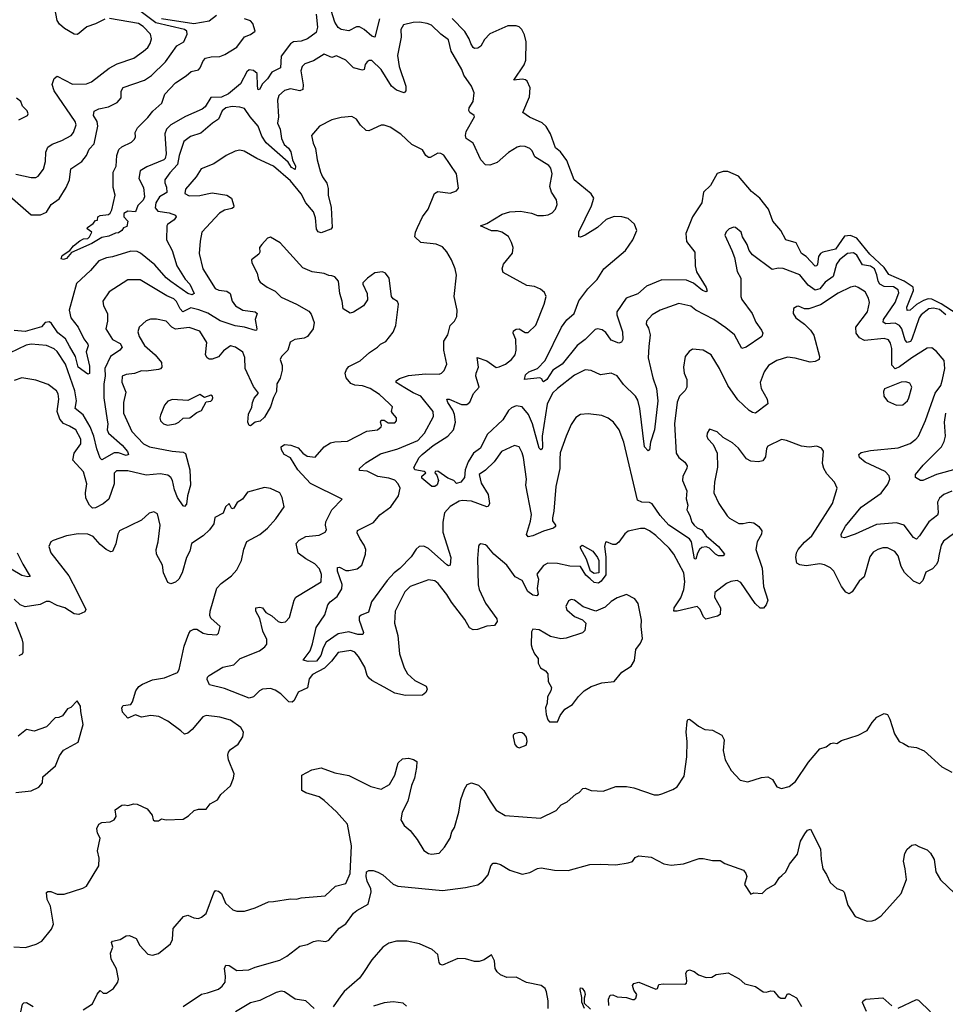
# Model space of a CAD drawing. Extents: x 2199565 to 2323334, y 894172 to 1018966.
# Tile 98 of 256: x 2266020 to 2272052, y 927482 to 933899. Entities that reach past the tile are written whole.
import ezdxf

# ---------------------------------------------------------------- set-up
doc = ezdxf.new("R2010")
doc.units = 0

msp = doc.modelspace()

# ---------------------------------------------------------------- linework, layer by layer
at = {"layer": '0CON10XD'}
for points in [[(2268365.7, 933904.3), (2268334.1, 933785.9), (2268315, 933791.2), (2268265, 933835.9), (2268235, 933853.1), (2268215, 933852.9), (2268165, 933826.4), (2268115, 933836.2), (2268095, 933849.2), (2268075, 933882.7), (2268015, 934072.5)], [(2265955, 932749.6), (2266095, 932627.8), (2266155, 932627.7), (2266195.8, 932644.2), (2266224.4, 932695), (2266277.6, 932732.4), (2266322.7, 932805), (2266344.6, 932855), (2266353.8, 932926.2), (2266424.3, 932975), (2266455, 933013.8), (2266472.2, 933055), (2266505, 933090), (2266528.7, 933205), (2266524.6, 933235), (2266502, 933275), (2266505, 933302.5), (2266535, 933317.9), (2266599.1, 933330.9), (2266655, 933358.8), (2266680.9, 933389.1), (2266682.3, 933432.3), (2266695, 933456.4), (2266834.7, 933505.3), (2266880, 933535), (2266970, 933625), (2267045, 933729.2), (2267090, 933755), (2267112.5, 933805), (2267109.4, 933825), (2267095, 933835.2), (2266908.3, 933878.3), (2266795, 933964.5)], [(2266575, 933902.2), (2266515, 933872.2), (2266457.8, 933852.2), (2266396.8, 933803.2), (2266375, 933805.6), (2266312.7, 933842.7), (2266279.5, 933869.5), (2266264, 933894), (2266246.4, 933985)], [(2267953.1, 933935), (2267960.4, 933850.4), (2267952.2, 933815), (2267895.6, 933775), (2267855, 933759.3), (2267805, 933754.1), (2267785, 933740.8), (2267725, 933661.4), (2267720, 933585), (2267663.8, 933556.2), (2267635.4, 933514.6), (2267601.3, 933478.7), (2267585, 933446), (2267575, 933442), (2267569.2, 933465), (2267567.7, 933547.7), (2267545, 933567.3), (2267515, 933572.4), (2267500.1, 933559.9), (2267458.8, 933481.2), (2267380, 933415), (2267335, 933393.9), (2267265, 933391.7), (2267228.1, 933331.9), (2267209.2, 933315), (2267101.5, 933268.5), (2267005.2, 933214.8), (2266978, 933185), (2266966.2, 933155), (2266974.5, 933025.5), (2266968.7, 932995), (2266958.9, 932985), (2266849.1, 932940.9), (2266806.2, 932915), (2266796.4, 932863.6), (2266826.5, 932806.5), (2266832.7, 932745), (2266825, 932722.5), (2266791.1, 932688.9), (2266775, 932647.5), (2266725, 932651.8), (2266699.1, 932635), (2266700, 932615), (2266724.6, 932585), (2266718.3, 932551.7), (2266697.7, 932542.3), (2266685, 932524.2), (2266665, 932510.8), (2266645, 932508), (2266601.8, 932488.2), (2266555, 932479.4), (2266490.3, 932439.7), (2266358.3, 932381.7), (2266325, 932342.5), (2266306.7, 932336.7), (2266291.2, 932341.2), (2266297.5, 932362.5), (2266346.2, 932393.8), (2266370, 932425), (2266411.9, 932458.1), (2266435, 932471.2), (2266465, 932474), (2266475, 932483.3), (2266490, 932515), (2266460, 932535), (2266462.5, 932545), (2266499.3, 932570.7), (2266515, 932590), (2266528.3, 932591.7), (2266530, 932615), (2266545, 932623.3), (2266599.5, 932630.5), (2266610.9, 932639.1), (2266620.3, 932659.7), (2266643.3, 932755), (2266630, 932805), (2266628.6, 932905), (2266649.2, 932945), (2266653.5, 933015), (2266666.2, 933053.8), (2266685, 933070), (2266748, 933102), (2266769.1, 933120.9), (2266775.8, 933135), (2266772.9, 933165), (2266788.9, 933195), (2266855, 933260.9), (2266887.6, 933302.4), (2266945.7, 933355), (2266965.5, 933414.5), (2267035, 933487.5), (2267106.1, 933533.9), (2267137.6, 933562.4), (2267185, 933572.7), (2267195.6, 933584.4), (2267215, 933631.2), (2267232.1, 933647.9), (2267267.7, 933657.7), (2267325, 933659.8), (2267357.2, 933672.8), (2267435, 933720), (2267485, 933786.7), (2267525, 933802.9), (2267555.8, 933824.2), (2267539.4, 933875), (2267525, 933892.2), (2267485, 933905.8)], [(2269525, 931494.6), (2269491.8, 931465), (2269457.7, 931392.3), (2269424.5, 931185), (2269427.7, 931115), (2269425, 931102), (2269416.2, 931095), (2269405, 931106.2), (2269362.7, 931265), (2269335.6, 931325), (2269295, 931375.4), (2269255, 931381.5), (2269225, 931368.7), (2269205, 931351.3), (2269168, 931292.1), (2269066, 931195), (2269023.2, 931106.8), (2268978.4, 931075), (2268942.9, 931017.1), (2268923.5, 930965), (2268919.1, 930915), (2268895.7, 930884.3), (2268867.3, 930877.3), (2268850.4, 930895), (2268811, 930911), (2268745, 930957.4), (2268727.5, 930955), (2268724.7, 930945.3), (2268739.6, 930929.6), (2268750.4, 930895), (2268741.8, 930868.2), (2268725, 930855.6), (2268706.6, 930856.6), (2268640.6, 930910.6), (2268640.5, 930925), (2268666.2, 930945), (2268655.8, 930955), (2268595.8, 930965), (2268588.9, 930981.1), (2268622.7, 931045), (2268643, 931065), (2268715, 931123.8), (2268810.4, 931185), (2268846.3, 931225), (2268859.5, 931275), (2268853.3, 931325), (2268844.1, 931355), (2268811.2, 931405), (2268804.5, 931425.5), (2268820, 931425), (2268900.2, 931390.2), (2268935, 931390.9), (2268954.7, 931405.3), (2268978.1, 931461.9), (2269013.6, 931505), (2268993.4, 931575), (2268994.8, 931595.2), (2269010, 931635), (2269001.9, 931698.1), (2269065.7, 931675), (2269125, 931633.1), (2269145, 931635.6), (2269185.8, 931655), (2269224.4, 931685), (2269248.5, 931715), (2269256.2, 931745), (2269254, 931814), (2269236.2, 931855), (2269238.8, 931871.2), (2269255, 931882), (2269275, 931884), (2269315, 931861.2), (2269335, 931860), (2269385, 931908.8), (2269438, 932045), (2269451.2, 932095), (2269440.5, 932120.5), (2269415, 932143.8), (2269375, 932160), (2269325, 932167.5), (2269171.5, 932251.5), (2269164.4, 932274.4), (2269173.3, 932305), (2269232.8, 932377.2), (2269235.4, 932415), (2269225, 932448), (2269205, 932485.7), (2269162.9, 932515), (2269135, 932524.1), (2269095, 932522.7), (2269023.3, 932555), (2269065, 932571.4), (2269165, 932631.1), (2269215, 932646.2), (2269285, 932651.5), (2269355, 932638.6), (2269395, 932622.5), (2269434, 932624), (2269465, 932627.5), (2269490.3, 932639.7), (2269512.5, 932665), (2269522.9, 932695), (2269518.6, 932725), (2269485.6, 932775), (2269475, 932812.5), (2269491.2, 932895), (2269480.7, 932930.7), (2269468.1, 932948.1), (2269376.9, 933005), (2269359.2, 933045), (2269345, 933058.8), (2269315, 933073.3), (2269285, 933074), (2269262.1, 933067.9), (2269205, 933032.9), (2269131.9, 932968.1), (2269085, 932951.8), (2269055, 932952.9), (2269025.5, 932985), (2268975, 933094.2), (2268929.4, 933125), (2268925.4, 933145), (2268930.5, 933169.5), (2268984.3, 933265), (2268982, 933275), (2268952.9, 933295), (2268947.6, 933307.6), (2268950, 933325), (2268974.5, 933365), (2268982.1, 933422.1), (2268965.7, 933465.7), (2268915, 933538), (2268901.5, 933575), (2268845, 933672.9), (2268832.9, 933695), (2268815, 933767.5), (2268765, 933805.6), (2268705, 933863.3), (2268675, 933875.3), (2268625, 933882.3), (2268585, 933880.3), (2268520.8, 933865), (2268503.8, 933836.2), (2268506.7, 933785), (2268483.3, 933666.7), (2268492.9, 933595), (2268537.1, 933465), (2268537.5, 933435), (2268525, 933422), (2268475, 933440.6), (2268443.8, 933465), (2268375, 933574.3), (2268315, 933633.1), (2268297.4, 933632.6), (2268284.3, 933625), (2268272.4, 933607.6), (2268266, 933575), (2268255, 933571.1), (2268196, 933586), (2268145.7, 933635), (2268085, 933662.9), (2268055, 933652.5), (2268005, 933673.6), (2267935, 933632.1), (2267877.7, 933612.3), (2267861.8, 933595), (2267852.1, 933565), (2267867.7, 933475), (2267865, 933444), (2267845, 933436.5), (2267785, 933448.5), (2267745, 933436.7), (2267709.4, 933405), (2267700.5, 933375), (2267706.8, 933265), (2267701.3, 933225), (2267716.9, 933185), (2267726.1, 933125), (2267744.9, 933084.9), (2267772.7, 933062.7), (2267788, 933038), (2267798.7, 932985), (2267818.1, 932945), (2267816.4, 932923.6), (2267790.9, 932935), (2267770.7, 932970.7), (2267626.6, 933096.6), (2267599.2, 933139.2), (2267575.3, 933205), (2267521.5, 933265), (2267485, 933319.4), (2267455, 933329.4), (2267405, 933333.8), (2267364, 933325), (2267340, 933305), (2267315, 933250.6), (2267275.8, 933224.2), (2267200.2, 933159.8), (2267132.5, 933137.5), (2267090, 933105), (2267059.7, 933015), (2267048.7, 932955), (2266999.1, 932900.8), (2266966.9, 932855), (2266966.6, 932835), (2266977.5, 932807.5), (2266978.2, 932771.8), (2266930.7, 932745), (2266906.9, 932705), (2266903.8, 932673.8), (2266920.7, 932650.7), (2266995, 932641.4), (2267035.8, 932625), (2267039.2, 932615), (2267027.1, 932595), (2266983.1, 932565), (2266978.5, 932555), (2266977.6, 932465), (2267013.3, 932395), (2267044.7, 932295), (2267098.3, 932208.3), (2267129.5, 932175), (2267156.4, 932115), (2267145, 932105.6), (2267115.6, 932115), (2267005, 932193.6), (2266975, 932216.1), (2266901.4, 932301.4), (2266806.8, 932376.8), (2266785, 932387.8), (2266745, 932390.5), (2266625, 932354.1), (2266585, 932348), (2266535, 932327.9), (2266482.1, 932265), (2266390.2, 932179.7), (2266343.7, 932005), (2266353.9, 931955), (2266400.4, 931895), (2266439.2, 931819.2), (2266463.6, 931785), (2266466.2, 931773.8), (2266453.6, 931735), (2266475, 931640), (2266475, 931592.5), (2266465, 931588.6), (2266400.7, 931635), (2266384.3, 931705), (2266345, 931771.2), (2266318.6, 931818.6), (2266268.4, 931858.4), (2266228.6, 931918.6), (2266215, 931929.4), (2266186.5, 931925), (2266162.6, 931897.4), (2266055, 931867.8), (2265985, 931872.9)], [(2265995, 932893.3), (2266095, 932871.4), (2266125, 932870.8), (2266141.3, 932878.7), (2266176.4, 932925), (2266188.5, 932975), (2266190.4, 933035), (2266202.7, 933067.3), (2266232, 933088), (2266295, 933111.1), (2266355, 933144.5), (2266370, 933165), (2266389.1, 933215), (2266382.5, 933235), (2266245.2, 933435), (2266232.6, 933477.4), (2266245.8, 933515), (2266265, 933530.8), (2266365, 933478.8), (2266455, 933480.6), (2266487.5, 933495), (2266604.3, 933584.3), (2266655, 933611.8), (2266765, 933649.1), (2266827, 933693), (2266855, 933718.9), (2266870.4, 933745), (2266879.2, 933775), (2266872.3, 933805), (2266825, 933855.4), (2266795, 933874.1), (2266605, 933906.7)], [(2267303.2, 933926.8), (2267255, 933889), (2267155, 933873.2), (2266945, 933905.4)], [(2272124.2, 931985), (2272025, 932047.5), (2271965, 932076.8), (2271940.8, 932079.2), (2271911, 932069), (2271865, 932043.1), (2271824.2, 932005.8), (2271805, 932004.5), (2271801.1, 932025), (2271845.5, 932135), (2271842.8, 932155), (2271785, 932195.1), (2271685, 932238.1), (2271654.5, 932285), (2271561, 932371), (2271475, 932475.6), (2271435, 932493.3), (2271395, 932487.3), (2271335.9, 932404.1), (2271255.2, 932384.8), (2271238.7, 932375), (2271226.8, 932355), (2271219.5, 932305), (2271215, 932296), (2271205, 932292.9), (2271146.1, 932355), (2271115, 932376.2), (2271080.9, 932445), (2271013.4, 932463.4), (2270980.6, 932525), (2270928.2, 932585), (2270899.5, 932665), (2270842.7, 932735), (2270790.2, 932780.2), (2270705, 932880), (2270635, 932908.9), (2270605, 932910.6), (2270565, 932895.8), (2270522.2, 932817.8), (2270477.5, 932775), (2270466.5, 932705), (2270403.9, 932615), (2270361.2, 932505), (2270365, 932453.3), (2270420.8, 932385), (2270422.5, 932295), (2270430.5, 932255), (2270495, 932153.8), (2270499.7, 932130.3), (2270495, 932126), (2270471.2, 932135), (2270411.5, 932181.5), (2270365, 932201.1), (2270205, 932204.6), (2270105, 932162.6), (2270048, 932112), (2269972.3, 932085), (2269912, 931995), (2269911.2, 931975), (2269948.6, 931865), (2269950, 931815), (2269943, 931797), (2269925, 931790), (2269875, 931811.2), (2269839.8, 931859.8), (2269817.2, 931877.2), (2269785.4, 931884.6), (2269769.8, 931880.2), (2269705, 931814.2), (2269653.5, 931776.5), (2269555, 931653.5), (2269494.2, 931615), (2269456.7, 931555), (2269435, 931538.8), (2269426.7, 931545), (2269425, 931556.2), (2269410, 931565), (2269310, 931555), (2269315.6, 931584.4), (2269338.8, 931605), (2269393.8, 931626.2), (2269445, 931678.8), (2269551.4, 931895), (2269585, 931942.1), (2269633.4, 931985), (2269665, 932066.5), (2269723.5, 932145), (2269783.4, 932206.6), (2269827.1, 932275), (2269969.2, 932395), (2270015.6, 932464.4), (2270042.3, 932525), (2270027.2, 932567.2), (2269985, 932602.5), (2269945, 932613.8), (2269895.4, 932615.4), (2269843.1, 932596.9), (2269785, 932544.4), (2269705, 932494.4), (2269675, 932481.2), (2269663.6, 932483.6), (2269665, 932517.5), (2269746.2, 932685), (2269760.9, 932735), (2269744.4, 932765), (2269633.8, 932855), (2269585, 932982.5), (2269545, 933037.7), (2269511.2, 933065), (2269480, 933155), (2269452, 933202), (2269425, 933227.7), (2269343.5, 933263.5), (2269300, 933295), (2269342.6, 933397.4), (2269346.3, 933455), (2269327.9, 933497.9), (2269317.5, 933507.5), (2269295, 933512.6), (2269240, 933505), (2269308, 933605), (2269318.7, 933635), (2269320.3, 933755), (2269310.5, 933800.5), (2269293, 933835), (2269275, 933852), (2269255, 933860), (2269201.9, 933858.1), (2269083.7, 933806.3), (2269049.4, 933770.6), (2269025, 933725.8), (2269005, 933712.9), (2268985, 933711.4), (2268975, 933717.5), (2268960.4, 933745), (2268950, 933775), (2268922.1, 933822.1), (2268837.7, 933907.7)], [(2266015, 933247.5), (2266071.2, 933275), (2266076, 933285), (2266070, 933305), (2266037.5, 933335), (2266026.7, 933365), (2265998.8, 933388.8)], [(2268530.4, 931500.4), (2268474.3, 931535), (2268474.6, 931545.4), (2268495, 931561.5), (2268555, 931580.8), (2268665, 931591.8), (2268755, 931588.9), (2268770, 931595), (2268787.2, 931612.8), (2268803.3, 931655), (2268784.4, 931745), (2268784.3, 931805), (2268811.4, 931845), (2268826.2, 931905), (2268853.3, 931935), (2268870, 931965), (2268872, 932005), (2268851.9, 932095), (2268866, 932235), (2268859.2, 932275), (2268834.3, 932335), (2268805, 932386.2), (2268775, 932418), (2268735, 932435.6), (2268635, 932448), (2268596.2, 932485), (2268600, 932515), (2268612.9, 932545), (2268645.8, 932615), (2268682.5, 932665), (2268722.7, 932767.3), (2268745, 932780), (2268825, 932768.8), (2268867, 932783), (2268879.3, 932800.7), (2268866.1, 932893.9), (2268785, 933016), (2268765, 933027.5), (2268745, 933028.6), (2268695, 933000), (2268685, 933001.1), (2268668.1, 933015), (2268645, 933051.2), (2268576.7, 933085), (2268503.4, 933153.4), (2268435, 933198.6), (2268395, 933211.4), (2268375, 933210.8), (2268295, 933175.8), (2268277.3, 933177.3), (2268241.7, 933211.7), (2268215, 933251.2), (2268185, 933268.8), (2268115, 933261.2), (2268055, 933246), (2267973.3, 933205), (2267922.5, 933145), (2267933.5, 933095), (2267949.1, 933059.1), (2267958.1, 932985), (2267980.4, 932905), (2267992.7, 932875), (2268022.9, 932832.9), (2268031.4, 932798.6), (2268030.8, 932755), (2268049.1, 932675), (2268056.9, 932545), (2268046.9, 932533.1), (2267985, 932509.2), (2267965.8, 932515.8), (2267954.5, 932534.5), (2267948.1, 932608.1), (2267935, 932646.9), (2267884.6, 932705), (2267855.4, 932765), (2267785, 932848.4), (2267675, 932944.7), (2267565, 932994.5), (2267482.1, 933042.1), (2267455, 933048), (2267425, 933041.4), (2267365, 933014.2), (2267285, 932960.6), (2267203.1, 932926.9), (2267171.1, 932875), (2267100, 932795), (2267097.3, 932767.3), (2267125, 932750.5), (2267195, 932752.5), (2267242.5, 932765), (2267275, 932770.9), (2267370, 932755), (2267400, 932735), (2267416.2, 932685), (2267413.3, 932675), (2267401.9, 932668.1), (2267355, 932657.8), (2267322.1, 932637.9), (2267208, 932515), (2267195.7, 932455), (2267190, 932375), (2267214.4, 932275), (2267295, 932147.8), (2267317.1, 932137.1), (2267369.7, 932129.7), (2267391.2, 932115), (2267405, 932064.2), (2267426.5, 932035), (2267475, 932005.4), (2267555, 931995.4), (2267567.1, 931985), (2267554.5, 931945), (2267565.6, 931884.4), (2267564.2, 931875.8), (2267556.5, 931873.5), (2267485, 931894.4), (2267425, 931903.1), (2267325.7, 931935.7), (2267246.4, 931986.4), (2267188.7, 932008.7), (2267135, 932020.4), (2267084.4, 931994.4), (2267065.8, 932015), (2267043.2, 932063.2), (2267025, 932080.8), (2266980.2, 932100.2), (2266805, 932204), (2266725, 932203.8), (2266604.2, 932125), (2266562.9, 932065), (2266567.1, 932035), (2266592.9, 931985), (2266592.9, 931935), (2266582.1, 931885), (2266624.8, 931814.8), (2266675, 931789.3), (2266688.2, 931765), (2266673.5, 931745), (2266611.9, 931705), (2266574.1, 931625.9), (2266577.3, 931575), (2266568.4, 931525), (2266568.2, 931435), (2266589.5, 931289.5), (2266593.7, 931265), (2266590, 931225), (2266598.5, 931205), (2266688.2, 931125), (2266721.8, 931085), (2266730, 931065), (2266715, 931058.2), (2266665, 931075.4), (2266636.7, 931076.7), (2266555, 931031.1), (2266545, 931042), (2266522, 931102), (2266503.3, 931185), (2266480, 931245), (2266433.7, 931323.7), (2266382.5, 931365), (2266391.1, 931415), (2266379.5, 931479.5), (2266318.3, 931655), (2266265, 931737.3), (2266245, 931753.8), (2266195.2, 931775.2), (2266095.3, 931785.3), (2266062.2, 931777.8), (2265954.7, 931725.3)], [(2272055, 931974.5), (2272015, 932009.5), (2271975, 932019.7), (2271945.2, 932014.8), (2271895, 931974.6), (2271882.3, 931955), (2271835, 931817.1), (2271825, 931801.1), (2271805, 931794.3), (2271791, 931811), (2271768.4, 931885), (2271754.7, 931905), (2271725, 931921.2), (2271665, 931917.4), (2271647, 931927), (2271650.6, 931945), (2271725.8, 932055), (2271748.9, 932118.9), (2271745, 932138.1), (2271715, 932158.4), (2271655, 932160.9), (2271626.9, 932175), (2271614.1, 932195), (2271606.9, 932236.9), (2271590, 932275), (2271565, 932292.5), (2271512.4, 932302.4), (2271476.7, 932365), (2271455, 932378.8), (2271415, 932374.7), (2271363.2, 932335), (2271343.8, 932306.2), (2271321.8, 932225), (2271270.6, 932189.4), (2271234.2, 932145.8), (2271205, 932135.3), (2271159.8, 932169.8), (2271105, 932235.6), (2270995, 932277.5), (2270965, 932279.5), (2270925, 932270), (2270795, 932366.7), (2270774.1, 932394.1), (2270762, 932435), (2270731.2, 932485), (2270721.2, 932515), (2270685, 932543.8), (2270673.9, 932546.1), (2270644.2, 932535.8), (2270625, 932517.5), (2270616.7, 932495), (2270661.4, 932395), (2270679.1, 932349.1), (2270695, 932257.5), (2270719.2, 932215), (2270718.9, 932095), (2270727.5, 932075), (2270793.1, 931985), (2270817.6, 931927.6), (2270854.5, 931875), (2270862.9, 931855), (2270855.8, 931835), (2270755, 931765.7), (2270726.7, 931756.7), (2270679.2, 931845), (2270621.9, 931891.9), (2270545, 931945.3), (2270426.3, 932006.3), (2270395, 932032), (2270315, 932049.1), (2270193.8, 932005), (2270142, 931975), (2270105.8, 931935), (2270102.9, 931915), (2270118.1, 931888.1), (2270129.1, 931845), (2270119.4, 931769.4), (2270115.5, 931695), (2270146.9, 931565), (2270171.2, 931495), (2270178, 931415), (2270157.2, 931225), (2270130.4, 931145), (2270124, 931096), (2270115, 931088.8), (2270091.4, 931115), (2270062.7, 931365), (2270049.7, 931419.7), (2270033.6, 931445), (2269955, 931521.5), (2269915, 931578.9), (2269875, 931594.4), (2269805, 931583.6), (2269745, 931613.6), (2269705, 931616.2), (2269635, 931583.2), (2269525, 931494.6)], [(2272138.7, 930571.3), (2272040.1, 930499.9), (2272026.4, 930475), (2272012.1, 930415), (2272003.6, 930366.4), (2271993.6, 930346.4), (2271969.7, 930320.3), (2271925, 930298), (2271905, 930243.8), (2271885, 930222.9), (2271845, 930239.4), (2271786.8, 930296.8), (2271764.3, 930334.3), (2271744.6, 930405), (2271724, 930434), (2271676.7, 930456.7), (2271645, 930456.2), (2271613.4, 930446.6), (2271581.7, 930428.3), (2271561.3, 930398.7), (2271522.7, 930267.3), (2271491.4, 930238.6), (2271445, 930171.2), (2271425, 930158), (2271405, 930167.1), (2271375, 930204.4), (2271325.8, 930305.8), (2271305, 930325.5), (2271265.3, 930345.3), (2271235, 930352.1), (2271145, 930340.5), (2271105.5, 930345.5), (2271085, 930356.7), (2271078.2, 930395), (2271082.5, 930425), (2271093, 930447), (2271135, 930494.3), (2271181.9, 930535), (2271207.2, 930572.8), (2271316.9, 930745), (2271346.9, 930845), (2271330.6, 930885), (2271279.5, 930939.5), (2271260.4, 930975), (2271252.8, 931007.2), (2271257.7, 931087.7), (2271245, 931106.7), (2271215, 931120), (2271165, 931113.8), (2271115, 931120), (2271017, 931157), (2270985, 931162.5), (2270895, 931118.8), (2270887.5, 931105), (2270880.3, 931049.7), (2270864, 931025), (2270835, 931017.3), (2270785, 931021.5), (2270757.1, 931037.1), (2270705, 931105.8), (2270665, 931142), (2270605, 931176), (2270565, 931212), (2270515, 931230), (2270500, 931205), (2270497.5, 931185), (2270505, 931166.7), (2270539.7, 931129.7), (2270565.8, 931075), (2270567.2, 930982.8), (2270548.1, 930885), (2270544.7, 930815.3), (2270576.7, 930745), (2270630, 930665), (2270645, 930649.3), (2270706.3, 930616.3), (2270734.5, 930615.5), (2270775, 930624.2), (2270805, 930619.2), (2270836.2, 930595), (2270857.6, 930567.6), (2270855.7, 930545), (2270826.5, 930495), (2270818.2, 930445), (2270859.1, 930325), (2270866.7, 930205), (2270895.6, 930115), (2270884.4, 930085.6), (2270867, 930063), (2270845, 930062.9), (2270814.4, 930095), (2270720.9, 930230.9), (2270695, 930244.4), (2270655, 930236.9), (2270625.6, 930224.4), (2270550, 930165), (2270549.2, 930135), (2270586.9, 930065), (2270585, 930023.3), (2270568.8, 930011.2), (2270492.7, 929992.7), (2270476.8, 930006.8), (2270455, 930056), (2270434.3, 930074.3), (2270305, 930044.5), (2270283.8, 930045), (2270285.6, 930065), (2270329.2, 930130.8), (2270348.6, 930185), (2270355.2, 930235), (2270348.2, 930295), (2270283.1, 930415), (2270252.5, 930455), (2270165, 930537.7), (2270125, 930568.8), (2270095, 930582.3), (2270065, 930583.5), (2269985, 930565.6), (2269965, 930548.6), (2269925.3, 930494.7), (2269905, 930479.2), (2269885, 930479.2), (2269845, 930496.7), (2269837, 930493), (2269830.8, 930465), (2269839.3, 930399.3), (2269839.2, 930280.8), (2269810.3, 930239.7), (2269792.3, 930227.7), (2269765, 930230.3), (2269737.8, 930255), (2269709.5, 930279.5), (2269675, 930335.3), (2269605, 930336.5), (2269525, 930354.4), (2269462.1, 930357.9), (2269435, 930342), (2269391.2, 930285), (2269402.3, 930252.3), (2269392.9, 930192.9), (2269398.8, 930155), (2269390, 930145), (2269365, 930147.5), (2269332.6, 930172.6), (2269295, 930243.8), (2269248.5, 930268.5), (2269195, 930344.2), (2269110, 930415), (2269067.3, 930467.3), (2269055, 930476), (2269025, 930482.5), (2269015, 930477.5), (2269010, 930465), (2269003.2, 930386.8), (2269007.5, 930215), (2269015.4, 930185), (2269056.7, 930096.7), (2269128.9, 929995), (2269133, 929977), (2269115, 929950.8), (2269065, 929945.5), (2269004.6, 929925.4), (2268975, 929923.5), (2268950.6, 929935), (2268920.2, 929990.2), (2268835, 930102.2), (2268805, 930152.9), (2268747.1, 930225), (2268725, 930242.9), (2268685, 930249.4), (2268565, 930204.5), (2268529.5, 930170.5), (2268467.9, 930045), (2268463.8, 929965), (2268484.4, 929885), (2268496.5, 929765), (2268525.5, 929675), (2268548.1, 929635), (2268595, 929591.4), (2268670, 929555), (2268676.7, 929535), (2268666.8, 929513.2), (2268645, 929495.8), (2268535.6, 929494.4), (2268465, 929508.9), (2268395, 929548.9), (2268315, 929591.9), (2268297.2, 929607.2), (2268285.5, 929625.5), (2268270.2, 929680.2), (2268228.1, 929748.1), (2268205, 929776.9), (2268177.8, 929787.8), (2268095, 929775.6), (2268051.7, 929718.3), (2268007.2, 929672.8), (2267928.7, 929631.3), (2267906.3, 929603.7), (2267895.4, 929544.6), (2267835, 929516.7), (2267808.6, 929461.4), (2267795, 929450.6), (2267775, 929453.3), (2267723.1, 929505), (2267685, 929529.6), (2267655, 929540.8), (2267602, 929535), (2267583.3, 929525), (2267544.6, 929485.4), (2267515, 929477.5), (2267355, 929539.6), (2267257.5, 929565), (2267242.3, 929597.7), (2267245, 929613.8), (2267255, 929624.3), (2267345, 929678.5), (2267415, 929694.2), (2267456, 929735), (2267582, 929785), (2267618.8, 929811.2), (2267631.5, 929828.5), (2267629.8, 929859.8), (2267604.6, 929914.6), (2267586.2, 929996.2), (2267560, 930045), (2267559.2, 930065), (2267585, 930070.8), (2267602.5, 930065), (2267625.4, 930035.4), (2267664.1, 930014.1), (2267705, 929975.7), (2267725, 929970.6), (2267753.3, 929975), (2267777.6, 930002.4), (2267808.5, 930115), (2267819.4, 930135), (2267985.5, 930234.5), (2267987.6, 930282.4), (2267975, 930319.2), (2267942.6, 930352.6), (2267884.2, 930385), (2267835, 930422.5), (2267821.2, 930485), (2267842.4, 930507.6), (2267885, 930530.5), (2267971.5, 930538.5), (2268011.7, 930558.3), (2268020, 930575), (2268013.1, 930605), (2268015.6, 930625.6), (2268054.7, 930705.3), (2268122.5, 930775), (2267915.7, 930875.7), (2267832.4, 930965), (2267785, 931042.5), (2267744.5, 931064.5), (2267725.8, 931095), (2267724.3, 931115), (2267745, 931130.9), (2267786.6, 931126.6), (2267835, 931109.5), (2267865.5, 931075), (2267894.3, 931055), (2267945, 931048.1), (2268005.4, 931114.6), (2268045, 931141.1), (2268075, 931148.5), (2268157, 931153), (2268282.3, 931217.7), (2268351.2, 931225), (2268376.2, 931245), (2268378.8, 931255), (2268371.2, 931275), (2268375, 931290), (2268395, 931290), (2268421.4, 931271.4), (2268465, 931272), (2268475.5, 931284.5), (2268475.8, 931305), (2268448.8, 931335), (2268443.8, 931345), (2268450, 931375), (2268427.3, 931397.3), (2268365, 931457.1), (2268305, 931494.6), (2268255, 931512), (2268205, 931518.2), (2268177.9, 931527.9), (2268146.9, 931565), (2268141.5, 931595), (2268149.7, 931620.3), (2268165, 931638), (2268238.8, 931675), (2268299.5, 931730.5), (2268352.5, 931765), (2268372.5, 931785), (2268407.3, 931802.7), (2268455, 931862.5), (2268470.8, 931905), (2268488.8, 932045), (2268483, 932063), (2268455, 932080), (2268443.8, 932095), (2268428.8, 932215), (2268405, 932246.7), (2268385, 932256.7), (2268335, 932248.8), (2268286.7, 932215), (2268257.5, 932185), (2268256.7, 932175), (2268283.8, 932115), (2268287.7, 932072.3), (2268260, 932035), (2268195, 931993.3), (2268175, 931986.7), (2268127.5, 932015), (2268121.2, 932065), (2268106.7, 932115), (2268098.6, 932195), (2268075, 932224.2), (2268055, 932229.2), (2268035, 932231.2), (2268005, 932246), (2267925.9, 932255.9), (2267865, 932282.9), (2267717.5, 932445), (2267655, 932481.2), (2267635, 932476), (2267597.5, 932435), (2267584, 932415), (2267586.2, 932385), (2267579.3, 932370.7), (2267530, 932335), (2267533.3, 932315), (2267567.8, 932247.8), (2267575.8, 932205), (2267587.9, 932187.9), (2267633.3, 932155), (2267685, 932130), (2267725, 932090), (2267825, 932045.7), (2267905, 931999.2), (2267920.3, 931980.3), (2267938.6, 931925), (2267932.9, 931885), (2267895.5, 931834.5), (2267875, 931824.2), (2267812.5, 931815), (2267783, 931797), (2267768, 931745), (2267727.5, 931705), (2267718.8, 931685), (2267730.4, 931645), (2267731.6, 931615), (2267718.2, 931561.8), (2267695.4, 931525), (2267694.6, 931475), (2267673.7, 931436.3), (2267655, 931376.2), (2267615, 931308), (2267587.4, 931282.6), (2267555, 931275.8), (2267525, 931252.5), (2267515, 931253.3), (2267506.1, 931276.1), (2267511.1, 931328.9), (2267533.9, 931373.9), (2267537.5, 931405), (2267548.3, 931431.7), (2267576.7, 931465), (2267545, 931508.8), (2267489.7, 931625), (2267487, 931697), (2267475, 931731.4), (2267426, 931765), (2267395, 931774.4), (2267349.4, 931740.6), (2267315, 931702.2), (2267275, 931685.8), (2267255, 931687.5), (2267242.5, 931695), (2267231.8, 931715), (2267240, 931795), (2267195, 931868.2), (2267124, 931894), (2267035, 931882.8), (2267010.9, 931895), (2266975, 931934.5), (2266912.5, 931947.5)], [(2272095, 930827.1), (2272043.3, 930805), (2272015, 930780.6), (2272001.2, 930755), (2272005.6, 930685), (2272001.1, 930668.9), (2271945, 930626.7), (2271885, 930534.2), (2271865, 930514), (2271845, 930524), (2271785, 930604.3), (2271735, 930619.6), (2271605, 930608), (2271464.5, 930545.5), (2271395, 930521.4), (2271375.7, 930525.7), (2271373.3, 930545), (2271401.9, 930598.1), (2271505, 930721.5), (2271635, 930813.5), (2271677.2, 930872.8), (2271690, 930905), (2271686.7, 930926.7), (2271659.6, 930955), (2271529.2, 931015), (2271494, 931045), (2271488, 931065), (2271505, 931078.6), (2271565, 931091.8), (2271745, 931109.5), (2271822.6, 931137.4), (2271860.8, 931165), (2271876.9, 931185), (2271923, 931287), (2271986, 931465), (2272022.3, 931515), (2272035.2, 931554.7), (2272050, 931625), (2272045, 931677.5), (2271995, 931735.6), (2271965, 931759.4), (2271935, 931757.8), (2271835, 931695.3), (2271755, 931636.5), (2271725, 931624.6), (2271705, 931646.7), (2271705, 931756.7), (2271695, 931790.8), (2271681.8, 931811.8), (2271655, 931820.8), (2271525, 931809.1), (2271493.1, 931825), (2271471.8, 931855), (2271469.2, 931895), (2271545.5, 931995), (2271559.4, 932055), (2271551.9, 932085), (2271530, 932125), (2271485, 932154.2), (2271465, 932161.4), (2271435, 932155.6), (2271355, 932116.7), (2271238.8, 932041.2), (2271162.5, 932015), (2271134.6, 932014.6), (2271095, 932032), (2271085, 932030), (2271063.9, 932016.1), (2271062, 931985), (2271078.8, 931955), (2271135.4, 931915.4), (2271174.3, 931875), (2271195, 931843.8), (2271232, 931705), (2271231.2, 931685), (2271205, 931670.6), (2271172.4, 931667.6), (2271075, 931693.6), (2271025, 931699.1), (2270955, 931678.5), (2270900.8, 931645), (2270871.9, 931605), (2270845.7, 931534.3), (2270853.1, 931495), (2270892.2, 931425), (2270895.8, 931395), (2270815, 931334.2), (2270795, 931338.6), (2270775, 931353.1), (2270700.7, 931420.7), (2270634.5, 931515), (2270581.5, 931625), (2270527.1, 931715), (2270475, 931745.7), (2270405, 931750.8), (2270383, 931737), (2270357.5, 931705), (2270345.8, 931635), (2270351.4, 931595), (2270368.6, 931555), (2270368.9, 931505), (2270357.9, 931482.1), (2270321.1, 931445), (2270304.7, 931405.3), (2270287.5, 931265), (2270298.9, 931075), (2270315.6, 931045), (2270354.7, 931014.7), (2270370.7, 930990.7), (2270369.1, 930975), (2270342.7, 930925), (2270340, 930895), (2270367.7, 930827.7), (2270362.7, 930777.3), (2270374, 930735), (2270368.8, 930705), (2270372.5, 930695), (2270388.1, 930668.1), (2270400.3, 930625), (2270414.8, 930604.8), (2270435, 930588), (2270465.6, 930575), (2270493.8, 930535), (2270574.4, 930465), (2270614, 930415), (2270605.4, 930404.6), (2270575, 930405.8), (2270555, 930415.7), (2270514.8, 930454.8), (2270495, 930463.3), (2270465, 930460), (2270449.6, 930445), (2270437.1, 930422.9), (2270426.9, 930383.1), (2270418.8, 930385), (2270398.1, 930495), (2270385.2, 930515.2), (2270250, 930605), (2270195, 930668.5), (2270143, 930743), (2270125, 930751.9), (2270074, 930754), (2270047.3, 930767.3), (2269958.5, 931145), (2269926.4, 931226.4), (2269889.2, 931275), (2269855, 931302.5), (2269815, 931318.6), (2269725, 931330), (2269675, 931326), (2269645, 931306.2), (2269615, 931260), (2269580.8, 931185), (2269543.1, 931076.9), (2269540.5, 931035), (2269539.8, 930975), (2269513.9, 930856.1), (2269501.6, 930695), (2269492.6, 930652.6), (2269493.6, 930633.6), (2269512, 930605), (2269512, 930595), (2269498.8, 930585), (2269433.5, 930566.5), (2269365, 930534.6), (2269335, 930529.4), (2269323.9, 930543.9), (2269349.5, 930630.5), (2269355.8, 930675), (2269318.4, 930865), (2269322.7, 930905), (2269302.9, 931045), (2269295, 931076.2), (2269275, 931116.2), (2269245, 931122.9), (2269160, 931085), (2269111.8, 931018.2), (2269055.8, 930964.2), (2269015.5, 930935), (2269028.1, 930878.1), (2269072.9, 930805), (2269081.2, 930745), (2269073.8, 930726.2), (2269065, 930724.2), (2268965, 930761.8), (2268904, 930766), (2268885, 930761.5), (2268825, 930726.2), (2268788.2, 930685), (2268776.8, 930625), (2268778.1, 930558.1), (2268830.7, 930395), (2268825, 930344.3), (2268815, 930340), (2268805, 930345.5), (2268685, 930453.2), (2268653.2, 930466.8), (2268623.5, 930466.5), (2268605, 930449.2), (2268571.2, 930398.8), (2268497.3, 930322.7), (2268460.3, 930295), (2268415, 930243.8), (2268312.5, 930105), (2268292.4, 930037.6), (2268245, 930018.1), (2268233.4, 930006.6), (2268231.9, 929985), (2268261.1, 929905), (2268256.9, 929893.1), (2268225, 929891.2), (2268165, 929910), (2268095, 929896.3), (2268018, 929842), (2267998.4, 929805), (2267983.7, 929755), (2267955, 929718.7), (2267900, 929715), (2267866.7, 929725), (2267912.7, 929785), (2267929.1, 929830.9), (2267951.9, 929938.1), (2268009.7, 930020.3), (2268028.2, 930085), (2268043.9, 930105), (2268089.5, 930140.5), (2268119.4, 930190.6), (2268122.2, 930217.8), (2268091.9, 930305), (2268091.3, 930328.7), (2268105, 930331.2), (2268145, 930309.6), (2268165, 930308.7), (2268219.2, 930320.8), (2268249.4, 930345), (2268273.8, 930415), (2268275.4, 930445), (2268266.1, 930475), (2268237.6, 930517.6), (2268218.5, 930555), (2268220.7, 930569.3), (2268325, 930621.8), (2268367.7, 930672.3), (2268438.5, 930725), (2268490, 930795), (2268500.4, 930845), (2268487.8, 930875), (2268465, 930897.5), (2268425, 930911.8), (2268355, 930921.8), (2268285, 930957.2), (2268235, 930961.2), (2268234.4, 930975), (2268275, 931011.1), (2268370.9, 931069.2), (2268485, 931102.7), (2268615, 931156.5), (2268658.1, 931205), (2268717.8, 931312.2), (2268714.4, 931345), (2268635.5, 931445), (2268585, 931466.7), (2268530.4, 931500.4)], [(2266912.5, 931947.5), (2266872, 931948), (2266844.6, 931935.4), (2266798, 931895), (2266790, 931865), (2266798.5, 931835), (2266834.6, 931775), (2266903.3, 931715), (2266944.3, 931665), (2266945.6, 931635), (2266936.9, 931623.1), (2266925, 931619.1), (2266845, 931608.9), (2266815, 931611.2), (2266767.9, 931592.1), (2266715, 931587.1), (2266688.7, 931575), (2266686.8, 931536.8), (2266711.7, 931471.7), (2266697.8, 931405), (2266697.3, 931335), (2266750, 931215), (2266826.7, 931135), (2266865.9, 931115.9), (2267015, 931086), (2267085, 931080.8), (2267100.9, 931070.9), (2267130, 930965), (2267133.8, 930866.2), (2267114.2, 930795.8), (2267107.7, 930742.3), (2267095, 930726), (2267085, 930730), (2267049.1, 930785), (2267028.1, 930835), (2267015.7, 930895.7), (2267005, 930915.5), (2266985, 930930.9), (2266935, 930938.6), (2266845, 930930.3), (2266725, 930958.1), (2266651.8, 930958.2), (2266635.9, 930944.1), (2266635.3, 930874.7), (2266601.1, 930775), (2266565.3, 930744.7), (2266515, 930718.1), (2266495, 930715.6), (2266475, 930734.3), (2266451.3, 930781.3), (2266448.8, 930815), (2266457.7, 930875), (2266435, 930952), (2266367.6, 931027.6), (2266375.5, 931075), (2266417.8, 931135), (2266417.8, 931165), (2266386.5, 931225), (2266345, 931250), (2266305, 931266.8), (2266282.7, 931295), (2266263.5, 931345), (2266275.3, 931425), (2266270.7, 931460.7), (2266260.6, 931480.6), (2266205, 931522.2), (2266125, 931548.9), (2266035, 931565.6), (2265983.4, 931546.6)], [(2271735, 931386.7), (2271775, 931390), (2271805.3, 931414.7), (2271814.5, 931435), (2271834.3, 931504.3), (2271820.3, 931530.3), (2271795, 931539.1), (2271764, 931536), (2271656.7, 931493.3), (2271650, 931475), (2271652, 931445), (2271675, 931412.5), (2271735, 931386.7)], [(2266984.2, 931255.8), (2267035, 931264.3), (2267056.7, 931275), (2267085, 931302.5), (2267130, 931305), (2267175, 931340), (2267205, 931352.5), (2267235, 931407.5), (2267265, 931413.8), (2267275, 931422.5), (2267280, 931435), (2267276.7, 931445), (2267265, 931451.2), (2267225, 931437.5), (2267195, 931456.7), (2267115, 931416.2), (2267016.4, 931423.6), (2266986.4, 931413.6), (2266964.1, 931385.9), (2266938.3, 931321.7), (2266933.3, 931305), (2266936.9, 931285), (2266958, 931265), (2266984.2, 931255.8)], [(2272128.8, 930971.2), (2271994.5, 930935.5), (2271905, 930896), (2271890, 930895), (2271857.5, 930915), (2271858, 930935), (2271908.6, 930995), (2272026.9, 931115), (2272045, 931149.2), (2272054, 931185), (2272046.6, 931275), (2272055.3, 931334.7)], [(2267400, 930275), (2267435, 930312.5), (2267466.2, 930375), (2267481.7, 930448.3), (2267500.9, 930499.1), (2267585, 930544.4), (2267635, 930584.3), (2267688.6, 930645), (2267744, 930725), (2267730, 930785), (2267715.6, 930815.6), (2267654.7, 930844.7), (2267615, 930851.1), (2267505, 930820.5), (2267472.1, 930775), (2267438.1, 930751.9), (2267415, 930716.2), (2267401.7, 930711.7), (2267385, 930746.2), (2267362.5, 930725), (2267347, 930683), (2267292, 930655), (2267285.9, 930614.1), (2267258, 930575), (2267215.3, 930534.7), (2267140.6, 930485), (2267128.9, 930435), (2267106.8, 930393.2), (2267078.9, 930295), (2267056.6, 930253.4), (2267035, 930232.5), (2267005, 930222.5), (2266985, 930232), (2266957.7, 930295), (2266951.2, 930345), (2266912.9, 930415), (2266909.5, 930445), (2266921.8, 930495), (2266935.8, 930605), (2266918, 930678), (2266895, 930692.5), (2266865, 930682.5), (2266815, 930636.2), (2266671.7, 930568.3), (2266658.9, 930545), (2266646, 930484), (2266625, 930432.5), (2266615, 930430), (2266584.2, 930445), (2266545, 930478.1), (2266500.1, 930530.1), (2266465, 930546.4), (2266402.4, 930547.6), (2266325, 930535.6), (2266237.5, 930505), (2266223.8, 930495), (2266210.8, 930465), (2266222.9, 930425), (2266340.6, 930275), (2266395, 930170.8), (2266452, 930055), (2266445, 930040), (2266405, 930022.5), (2266375, 930025.8), (2266315.3, 930065.3), (2266265, 930082.1), (2266215, 930107.9), (2266192.6, 930107.4), (2266152.8, 930087.2), (2266055, 930072.2), (2266023.3, 930085), (2265985, 930123.3)], [(2269765, 930290), (2269740.8, 930305), (2269713.1, 930383.1), (2269674.4, 930455), (2269674.2, 930465), (2269685, 930473.8), (2269755, 930435.4), (2269786.9, 930395), (2269795.2, 930375), (2269795, 930293.9), (2269765, 930290)], [(2266003.5, 930425), (2266040.1, 930350.1), (2266089.5, 930270.5), (2266072.9, 930267.1), (2266035, 930277.6), (2265965, 930318.6)], [(2265983, 927857), (2266057.7, 927852.3), (2266127.3, 927872.7), (2266165, 927893.8), (2266227.6, 927972.4), (2266241.4, 928005), (2266221.2, 928121.2), (2266200, 928165), (2266195, 928210), (2266203.6, 928216.4), (2266223.6, 928216.4), (2266265, 928200), (2266310.7, 928199.3), (2266432.3, 928237.7), (2266455, 928252.5), (2266536, 928385), (2266539.2, 928435), (2266527.7, 928482.3), (2266544, 928565), (2266527.9, 928597.9), (2266523.4, 928626.6), (2266535, 928656.7), (2266556.2, 928666.2), (2266609.1, 928670.9), (2266635, 928684.2), (2266648.6, 928705), (2266641.7, 928748.3), (2266685, 928780), (2266705, 928782.5), (2266725, 928776.7), (2266765, 928787.5), (2266786.2, 928786.2), (2266850, 928755), (2266882.5, 928715), (2266890, 928685), (2266898.3, 928678.3), (2266925, 928677.5), (2266945, 928690), (2266975, 928684), (2267085, 928688.6), (2267120.3, 928709.7), (2267157.5, 928745), (2267185, 928753.8), (2267235, 928753.8), (2267261.9, 928788.1), (2267310, 928815), (2267330.3, 928849.7), (2267393.8, 928905), (2267414.4, 928955.6), (2267418.6, 928985), (2267381.2, 929075), (2267376.2, 929105), (2267381.2, 929125), (2267395, 929143.3), (2267445, 929176.7), (2267473.9, 929226.1), (2267478, 929255), (2267461.2, 929285), (2267395, 929334), (2267324.2, 929354.2), (2267235, 929364), (2267213.8, 929355), (2267145, 929272), (2267115, 929248), (2267095, 929242.5), (2267071.2, 929265), (2266985, 929326.9), (2266926.9, 929356.9), (2266875.5, 929364.5), (2266813.3, 929353.3), (2266775, 929369.2), (2266725, 929347.5), (2266690, 929385), (2266686.2, 929415), (2266695, 929428.8), (2266745, 929436.2), (2266756, 929454), (2266776.2, 929523.8), (2266797.7, 929552.3), (2266820.6, 929569.4), (2266885, 929596.5), (2266965, 929609.1), (2267049.4, 929645), (2267058.5, 929665), (2267091.5, 929815), (2267122.1, 929897.9), (2267133.8, 929915), (2267155, 929925.8), (2267175, 929926), (2267215, 929901.2), (2267245, 929893.3), (2267305, 929890), (2267315, 929900), (2267326.7, 929945), (2267265, 929997.5), (2267258.8, 930015), (2267260.6, 930045), (2267305.8, 930195), (2267333.8, 930225), (2267400, 930275)], [(2269525, 929323.3), (2269542.5, 929365), (2269572.5, 929405), (2269623.3, 929435), (2269662.3, 929487.7), (2269700, 929525), (2269745, 929553.8), (2269815, 929576), (2269893.6, 929586.4), (2269944.1, 929645.9), (2270004.2, 929685.8), (2270027, 929723), (2270036, 929795), (2270067.1, 929835), (2270080, 929865), (2270070.6, 929945), (2270072.5, 929985), (2270051.4, 930095), (2270028.8, 930125), (2269975, 930152), (2269915, 930130), (2269875, 930106.7), (2269835, 930069.4), (2269775, 930044), (2269692.9, 930072.9), (2269635, 930116), (2269615, 930120), (2269597.5, 930112.5), (2269578.6, 930075), (2269585, 930053.8), (2269635, 930008.8), (2269688.3, 929988.3), (2269708.8, 929965), (2269702.3, 929917.7), (2269687.9, 929902.1), (2269582, 929868), (2269546.8, 929863.2), (2269478.5, 929878.5), (2269405, 929922.5), (2269365, 929926.7), (2269355, 929910), (2269354.4, 929825), (2269360.3, 929800.3), (2269375.8, 929765.8), (2269400, 929735), (2269400, 929705), (2269413.3, 929675), (2269446.2, 929656.2), (2269462.5, 929635), (2269463.3, 929585), (2269486.1, 929546.1), (2269482, 929525), (2269460, 929485), (2269457.5, 929445), (2269447, 929413), (2269450.7, 929370.7), (2269462.5, 929335), (2269473.8, 929323.8), (2269525, 929323.3)], [(2265991.8, 929975), (2266035, 929863.3), (2266040.6, 929835), (2266040, 929775), (2266035.5, 929764.5), (2266015, 929752.2)], [(2265995, 928862.7), (2266095, 928873.1), (2266145, 928896.2), (2266168, 928925), (2266170, 928965), (2266254, 929035), (2266278.8, 929101.2), (2266305, 929137.5), (2266400.5, 929189.5), (2266432.9, 929305), (2266419.3, 929390.7), (2266417.5, 929425), (2266395, 929460), (2266353, 929417), (2266332.3, 929407.7), (2266298.8, 929361.2), (2266275, 929350), (2266251.7, 929348.3), (2266195, 929290), (2266115, 929262.5), (2266065, 929273.8), (2266010.6, 929229.4)], [(2266434.3, 927445.7), (2266495, 927484.2), (2266525, 927548), (2266545, 927572.5), (2266565, 927554), (2266586.5, 927553.5), (2266632.5, 927585), (2266659.2, 927625), (2266664.3, 927645), (2266652.1, 927712.1), (2266616, 927775), (2266612, 927815), (2266626.2, 927855), (2266617.5, 927885), (2266625, 927892.5), (2266675.8, 927904.2), (2266715, 927928.8), (2266735, 927930), (2266779.7, 927909.7), (2266803.8, 927865), (2266855, 927808.8), (2266885, 927801.2), (2266925, 927813.8), (2267003.8, 927875), (2267015.7, 927905), (2267021.4, 927975), (2267088.8, 928055), (2267115, 928062.5), (2267155, 928044.3), (2267185, 928042), (2267205, 928048.8), (2267235, 928073.8), (2267285, 928207.5), (2267297, 928223), (2267315, 928218.8), (2267335, 928203.3), (2267361.3, 928141.3), (2267408.3, 928098.3), (2267435, 928088), (2267485, 928089.2), (2267555, 928110), (2267641.1, 928148.9), (2267675, 928152.5), (2267785, 928170), (2267825, 928167.5), (2267855, 928175.7), (2268010.6, 928189.4), (2268078.3, 928251.7), (2268145, 928270), (2268173.8, 928335), (2268183.2, 928515), (2268157.5, 928655), (2268085.3, 928735.3), (2268005, 928810.8), (2267973, 928833), (2267885, 928860.8), (2267860, 928875), (2267860, 928975), (2267925, 929010), (2267985, 929023.3), (2268075, 928990), (2268165, 928972.5), (2268309.3, 928900.7), (2268375, 928882.9), (2268430, 928915), (2268466, 928975), (2268486.7, 929055), (2268515, 929082.5), (2268555, 929086.2), (2268587.7, 929077.7), (2268607.5, 929065), (2268606.7, 929025), (2268593.3, 928955), (2268573, 928907), (2268550, 928805), (2268513.1, 928735), (2268504.3, 928685), (2268525, 928646.2), (2268565, 928613.8), (2268611.2, 928555), (2268655, 928483.8), (2268684.1, 928464.1), (2268705, 928461.2), (2268755, 928467.5), (2268788.8, 928505), (2268825.7, 928564.3), (2268837.5, 928605), (2268854.2, 928635), (2268883.1, 928735), (2268895, 928817.5), (2268918, 928885), (2268936.7, 928915), (2268965, 928925.8), (2269010.3, 928910.3), (2269046, 928875), (2269087.1, 928805), (2269125, 928748), (2269185, 928712), (2269413.9, 928693.9), (2269516.7, 928745), (2269548.3, 928781.7), (2269587.9, 928802.1), (2269645, 928851.2), (2269667.3, 928862.7), (2269690.7, 928889.3), (2269705, 928890), (2269745, 928876), (2269821.7, 928871.7), (2269905, 928902.1), (2269975, 928900.9), (2270022.6, 928892.6), (2270155, 928846.7), (2270183.6, 928846.4), (2270205, 928853.3), (2270277.7, 928882.3), (2270305, 928900), (2270351.7, 928968.3), (2270367.5, 929095), (2270370, 929195), (2270364.4, 929255.6), (2270370, 929325), (2270375, 929337.5), (2270385, 929340), (2270420, 929315), (2270445, 929293.8), (2270485, 929273.8), (2270535, 929268.8), (2270596.7, 929235), (2270611.2, 929205), (2270604.2, 929135), (2270618.6, 929075), (2270656.2, 929006.2), (2270715, 928942), (2270765, 928932.5), (2270855, 928959.2), (2270895, 928963.8), (2270925.9, 928945.9), (2270955, 928900), (2270985, 928888.8), (2271035, 928902), (2271076.2, 928935), (2271160.9, 929059.1), (2271235, 929146.7), (2271275, 929160), (2271305, 929181.2), (2271325, 929186.2), (2271345, 929182.5), (2271375, 929201.2), (2271485, 929236.7), (2271543.6, 929266.4), (2271575, 929317.5), (2271607, 929353), (2271655, 929377.5), (2271675, 929370), (2271690.7, 929340.7), (2271721.2, 929245), (2271751.2, 929195), (2271779.3, 929180.7)], [(2269275, 929154.2), (2269320, 929170), (2269328, 929195), (2269323, 929223), (2269310, 929240), (2269295, 929250.8), (2269275, 929254.2), (2269245.9, 929244.1), (2269236.7, 929235), (2269236, 929225), (2269247.5, 929175), (2269259.4, 929159.4), (2269275, 929154.2)], [(2271779.3, 929180.7), (2271812.7, 929162.7), (2271865.7, 929155.7), (2271915, 929134.2), (2272029.5, 929029.5), (2272095, 928994)], [(2267085, 927467.5), (2267205, 927548.9), (2267245, 927555.6), (2267315, 927580), (2267340.6, 927599.4), (2267359.4, 927625), (2267361.9, 927665), (2267354.4, 927715), (2267363.4, 927736.6), (2267386, 927735), (2267435, 927702.1), (2267514, 927706), (2267555.4, 927724.6), (2267715, 927770.4), (2267760.8, 927795), (2267845, 927860), (2267895, 927871.2), (2267935, 927890.8), (2267965, 927897.5), (2268015, 927890.8), (2268035, 927900.8), (2268101.8, 927978.2), (2268145, 928006), (2268195.8, 928075), (2268216.9, 928093.1), (2268291.4, 928135), (2268310.3, 928215), (2268307.8, 928235), (2268284.2, 928285), (2268279.2, 928315), (2268280.8, 928345), (2268295, 928354), (2268324.1, 928354.1), (2268353.3, 928343.3), (2268385.8, 928325), (2268455, 928264.3), (2268485, 928251.1), (2268775, 928223.6), (2268925, 928243.1), (2269005, 928260.8), (2269038, 928285), (2269074, 928325), (2269090, 928385), (2269105, 928400.8), (2269125, 928402.5), (2269153.6, 928393.6), (2269214, 928355), (2269295, 928330), (2269345, 928340), (2269395, 928366.2), (2269418.3, 928371.7), (2269505, 928355.8), (2269595, 928354.3), (2269735, 928392), (2269805, 928396), (2269905, 928391.2), (2269986.1, 928403.9), (2270015, 928413.3), (2270032.3, 928437.7), (2270055, 928448.8), (2270135, 928441.2), (2270218.3, 928398.3), (2270265, 928388.8), (2270347, 928397), (2270448.3, 928431.7), (2270475, 928432.5), (2270535, 928420), (2270585, 928420), (2270615, 928400), (2270737.5, 928355), (2270753.3, 928335), (2270758.8, 928315), (2270743, 928263), (2270785, 928200), (2270805, 928207.5), (2270860, 928205), (2270887, 928233), (2270943.3, 928265), (2270971.2, 928308.8), (2270987.7, 928322.3), (2271013.3, 928345), (2271036.2, 928395), (2271089.7, 928460.3), (2271109.1, 928545), (2271136.8, 928593.2), (2271155, 928616.2), (2271175, 928622.5), (2271239.2, 928495), (2271242.5, 928425), (2271254.2, 928365), (2271278.3, 928328.3), (2271301.2, 928275), (2271345, 928236), (2271382.7, 928222.7), (2271393, 928213), (2271417.3, 928127.3), (2271464.1, 928054.1), (2271543.6, 928023.6), (2271575, 928026.2), (2271595, 928032), (2271635, 928059.2), (2271764.4, 928205), (2271798.6, 928295), (2271791.4, 928365), (2271779.2, 928415), (2271788.8, 928465), (2271805, 928493.3), (2271835, 928520), (2271855, 928522.5), (2271885, 928507.5), (2271935, 928487.5), (2271956.1, 928466.1), (2271980, 928425), (2271991.4, 928345), (2272022, 928292), (2272114, 928205)], [(2269465.3, 927454.7), (2269463.7, 927505), (2269453.4, 927563.4), (2269443.9, 927585), (2269418.6, 927605), (2269322.8, 927622.8), (2269255, 927658.2), (2269195, 927656.2), (2269154.2, 927674.2), (2269132.7, 927692.7), (2269118.5, 927715), (2269114.7, 927765), (2269095, 927803.3), (2269047.9, 927772.1), (2269015, 927761.4), (2268985, 927760), (2268925, 927778.1), (2268875, 927780.5), (2268775, 927737.5), (2268761.9, 927741.9), (2268753.4, 927753.4), (2268745, 927806), (2268708.3, 927838.3), (2268625, 927875.4), (2268545, 927894), (2268475, 927893.1), (2268425, 927881.1), (2268387.5, 927855), (2268315, 927771.4), (2268257.4, 927682.6), (2268235, 927652.7), (2268135, 927566.2), (2268112.2, 927537.8), (2268063.8, 927465)], [(2269860, 927475), (2269857.5, 927515), (2269868.3, 927541.7), (2269885, 927543.3), (2269915, 927531.2), (2269975.6, 927525.6), (2270015, 927512.5), (2270025, 927512.5), (2270035, 927522.5), (2270042.5, 927545), (2270023.3, 927575), (2270013.3, 927605), (2270023, 927617), (2270055, 927626.7), (2270165, 927580), (2270177.5, 927585), (2270185, 927610), (2270213.9, 927616.1), (2270355, 927612.5), (2270365, 927620), (2270368.8, 927635), (2270362.5, 927685), (2270370.7, 927699.3), (2270385, 927706.2), (2270415, 927696.2), (2270445, 927673.3), (2270495, 927657.5), (2270531.7, 927658.3), (2270560, 927675), (2270637, 927687), (2270708.7, 927648.7), (2270745, 927616.2), (2270815, 927598.8), (2270865, 927563.3), (2270885, 927560), (2270915, 927568.8), (2270935, 927566.7), (2270962.3, 927532.3), (2270980.7, 927520.7), (2271008.3, 927521.7), (2271025, 927550), (2271035, 927550), (2271083, 927523), (2271115, 927467.5)], [(2269701.2, 927455), (2269684, 927495), (2269683.9, 927526.1), (2269672, 927578), (2269675, 927590), (2269685, 927586.7), (2269701.2, 927565), (2269706, 927545), (2269699.3, 927520.7), (2269700, 927490), (2269739.3, 927449.3)], [(2267939.1, 927455), (2267885, 927505.4), (2267815, 927516.2), (2267745, 927562.3), (2267725, 927567.2), (2267691.9, 927558.1), (2267585, 927507.5), (2267525, 927490.9), (2267426.8, 927433.2)], [(2271538.8, 927435), (2271513.6, 927493.6), (2271517.5, 927505), (2271535, 927516.2), (2271645, 927523.8), (2271705, 927472)], [(2266027, 927433), (2266037.5, 927482.5), (2266047.7, 927492.3), (2266065, 927494), (2266108.3, 927468.3)], [(2268540.3, 927470.3), (2268518.3, 927488.3), (2268455, 927498), (2268395, 927492), (2268325, 927470.6)], [(2271745, 927456.2), (2271865, 927513.3), (2271877.7, 927507.7), (2271955, 927432)]]:
    msp.add_lwpolyline(points, dxfattribs=at)

doc.saveas('drawing.dxf')
